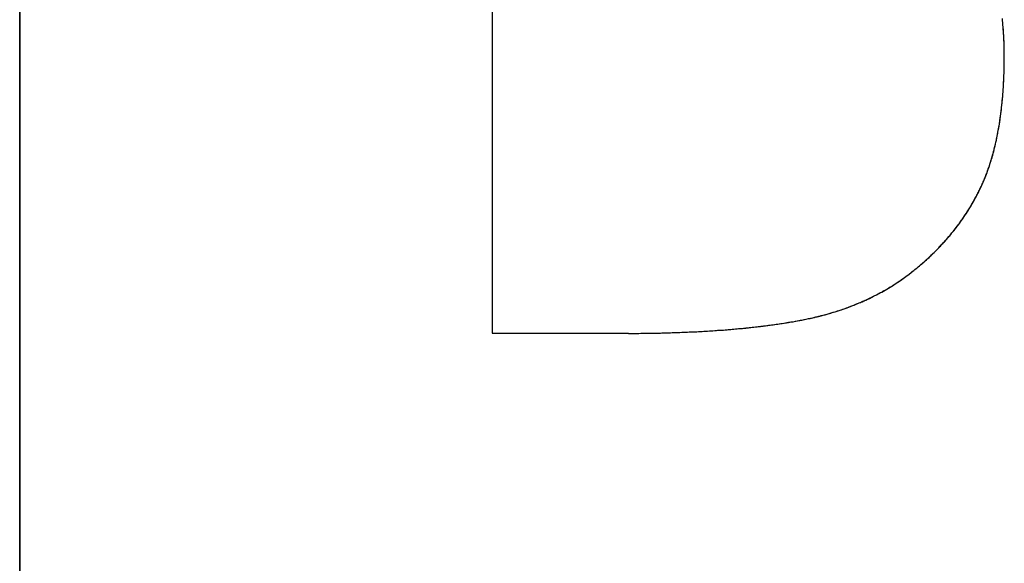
# Model space of a CAD drawing. Extents: x -4.2 to 4.1, y -6.8 to 5.8.
# Tile 198 of 214: x 0.695 to 0.7601, y -4.0714 to -4.0355. Entities that reach past the tile are written whole.
import ezdxf

# ---------------------------------------------------------------- set-up
doc = ezdxf.new("R2010")
doc.units = 0
doc.layers.get('0').update_dxf_attribs({"linetype": 'CONTINUOUS'})

# ---------------------------------------------------------------- blocks, each defined once
blk = doc.blocks.new('*U1')
for p, q in [((0.695041, -4.124623, 4.435), (0.695041, -3.999623, 4.435)), ((0.695041, -3.999623, 4.4349), (0.695041, -4.124623, 4.4349)), ((0.72624, -4.022617, 4.4349), (0.72624, -4.056248, 4.4349)), ((0.72624, -4.022617, 4.435), (0.72624, -4.056248, 4.435)), ((0.754097, -4.052095, 4.435), (0.754097, -4.052095, 4.4349)), ((0.754097, -4.052095, 4.435), (0.754097, -4.052095, 4.4349)), ((0.72624, -4.056248, 4.4349), (0.735256, -4.056248, 4.4349)), ((0.72624, -4.056248, 4.435), (0.735256, -4.056248, 4.435)), ((0.735256, -4.056248, 4.435), (0.735256, -4.056248, 4.4349))]:
    blk.add_line(p, q)
at = {"extrusion": (1, 0, 0)}
for p, q in [((0.695041, -4.124623, 4.435), (0.695041, -3.999623, 4.435)), ((0.695041, -3.999623, 4.4349), (0.695041, -4.124623, 4.4349))]:
    blk.add_line(p, q, dxfattribs=at)
at = {"extrusion": (-1, 0, 0)}
for p, q in [((0.72624, -4.022617, 4.435), (0.72624, -4.056248, 4.435)), ((0.72624, -4.022617, 4.4349), (0.72624, -4.056248, 4.4349)), ((0.72624, -4.056248, 4.435), (0.72624, -4.056248, 4.4349))]:
    blk.add_line(p, q, dxfattribs=at)
at = {"extrusion": (0, -1, 0)}
for p, q in [((0.72624, -4.056248, 4.435), (0.735256, -4.056248, 4.435)), ((0.72624, -4.056248, 4.435), (0.72624, -4.056248, 4.4349)), ((0.72624, -4.056248, 4.4349), (0.735256, -4.056248, 4.4349)), ((0.735256, -4.056248, 4.435), (0.735256, -4.056248, 4.4349))]:
    blk.add_line(p, q, dxfattribs=at)
for points in [[(0.760073, -4.03791, 4.435), (0.760073, -4.03781, 4.435), (0.760073, -4.03771, 4.435), (0.760072, -4.03762, 4.435), (0.76007, -4.03752, 4.435), (0.760068, -4.03742, 4.435), (0.760066, -4.03732, 4.435), (0.760064, -4.03722, 4.435), (0.760061, -4.03713, 4.435), (0.760057, -4.03703, 4.435), (0.760053, -4.03693, 4.435), (0.760049, -4.03683, 4.435), (0.760045, -4.03674, 4.435), (0.76004, -4.03664, 4.435), (0.760034, -4.03655, 4.435), (0.760028, -4.03645, 4.435), (0.760022, -4.03636, 4.435), (0.760016, -4.03626, 4.435), (0.760009, -4.03617, 4.435), (0.760001, -4.03607, 4.435), (0.759993, -4.03598, 4.435), (0.759985, -4.03589, 4.435), (0.759977, -4.03579, 4.435), (0.759968, -4.0357, 4.435), (0.759958, -4.03561, 4.435), (0.759948, -4.03551, 4.435)], [(0.760073, -4.03791, 4.4349), (0.760073, -4.03776, 4.4349), (0.760072, -4.03761, 4.4349), (0.760069, -4.03747, 4.4349), (0.760066, -4.03732, 4.4349), (0.760062, -4.03717, 4.4349), (0.760057, -4.03703, 4.4349), (0.760051, -4.03688, 4.4349), (0.760044, -4.03674, 4.4349), (0.760037, -4.03659, 4.4349), (0.760028, -4.03645, 4.4349), (0.760019, -4.0363, 4.4349), (0.760008, -4.03616, 4.4349), (0.759997, -4.03602, 4.4349), (0.759985, -4.03588, 4.4349), (0.759972, -4.03574, 4.4349), (0.759958, -4.0356, 4.4349), (0.759943, -4.03546, 4.4349)], [(0.760073, -4.03791, 4.4349), (0.760073, -4.03776, 4.4349), (0.760072, -4.03761, 4.4349), (0.760069, -4.03747, 4.4349), (0.760066, -4.03732, 4.4349), (0.760062, -4.03717, 4.4349), (0.760057, -4.03703, 4.4349), (0.760051, -4.03688, 4.4349), (0.760044, -4.03674, 4.4349), (0.760037, -4.03659, 4.4349), (0.760028, -4.03645, 4.4349), (0.760019, -4.0363, 4.4349), (0.760008, -4.03616, 4.4349), (0.759997, -4.03602, 4.4349), (0.759985, -4.03588, 4.4349), (0.759972, -4.03574, 4.4349), (0.759958, -4.0356, 4.4349), (0.759943, -4.03546, 4.4349)], [(0.760073, -4.03791, 4.435), (0.760073, -4.03781, 4.435), (0.760073, -4.03771, 4.435), (0.760072, -4.03762, 4.435), (0.76007, -4.03752, 4.435), (0.760068, -4.03742, 4.435), (0.760066, -4.03732, 4.435), (0.760064, -4.03722, 4.435), (0.760061, -4.03713, 4.435), (0.760057, -4.03703, 4.435), (0.760053, -4.03693, 4.435), (0.760049, -4.03683, 4.435), (0.760045, -4.03674, 4.435), (0.76004, -4.03664, 4.435), (0.760034, -4.03655, 4.435), (0.760028, -4.03645, 4.435), (0.760022, -4.03636, 4.435), (0.760016, -4.03626, 4.435), (0.760009, -4.03617, 4.435), (0.760001, -4.03607, 4.435), (0.759993, -4.03598, 4.435), (0.759985, -4.03589, 4.435), (0.759977, -4.03579, 4.435), (0.759968, -4.0357, 4.435), (0.759958, -4.03561, 4.435), (0.759948, -4.03551, 4.435)], [(0.754097, -4.05209, 4.435), (0.75416, -4.05204, 4.435), (0.754224, -4.05199, 4.435), (0.754286, -4.05194, 4.435), (0.754349, -4.05189, 4.435), (0.754411, -4.05184, 4.435), (0.754473, -4.05179, 4.435), (0.754534, -4.05173, 4.435), (0.754595, -4.05168, 4.435), (0.754656, -4.05163, 4.435), (0.754716, -4.05158, 4.435), (0.754776, -4.05152, 4.435), (0.754836, -4.05147, 4.435), (0.754895, -4.05142, 4.435), (0.754954, -4.05136, 4.435), (0.755013, -4.05131, 4.435), (0.755071, -4.05126, 4.435), (0.755129, -4.0512, 4.435), (0.755187, -4.05115, 4.435), (0.755244, -4.0511, 4.435), (0.755301, -4.05104, 4.435), (0.755357, -4.05099, 4.435), (0.755414, -4.05093, 4.435), (0.75547, -4.05088, 4.435), (0.755525, -4.05082, 4.435), (0.75558, -4.05077, 4.435), (0.755635, -4.05071, 4.435), (0.75569, -4.05066, 4.435), (0.755744, -4.0506, 4.435), (0.755798, -4.05054, 4.435), (0.755851, -4.05049, 4.435), (0.755904, -4.05043, 4.435), (0.755957, -4.05037, 4.435), (0.75601, -4.05032, 4.435), (0.756062, -4.05026, 4.435), (0.756113, -4.0502, 4.435), (0.756165, -4.05015, 4.435), (0.756216, -4.05009, 4.435), (0.756267, -4.05003, 4.435), (0.756317, -4.04997, 4.435), (0.756367, -4.04992, 4.435), (0.756417, -4.04986, 4.435), (0.756466, -4.0498, 4.435), (0.756515, -4.04974, 4.435), (0.756564, -4.04968, 4.435), (0.756612, -4.04962, 4.435), (0.75666, -4.04956, 4.435), (0.756708, -4.04951, 4.435), (0.756755, -4.04945, 4.435), (0.756802, -4.04939, 4.435), (0.756849, -4.04933, 4.435), (0.756895, -4.04927, 4.435), (0.756941, -4.04921, 4.435), (0.756986, -4.04915, 4.435), (0.757032, -4.04909, 4.435), (0.757076, -4.04903, 4.435), (0.757121, -4.04896, 4.435), (0.757165, -4.0489, 4.435), (0.757209, -4.04884, 4.435), (0.757253, -4.04878, 4.435), (0.757296, -4.04872, 4.435), (0.757338, -4.04866, 4.435), (0.757381, -4.0486, 4.435), (0.757423, -4.04853, 4.435), (0.757465, -4.04847, 4.435), (0.757506, -4.04841, 4.435), (0.757547, -4.04835, 4.435), (0.757588, -4.04828, 4.435), (0.757629, -4.04822, 4.435), (0.757669, -4.04816, 4.435), (0.757708, -4.0481, 4.435), (0.757748, -4.04803, 4.435), (0.757787, -4.04797, 4.435), (0.757825, -4.0479, 4.435), (0.757864, -4.04784, 4.435), (0.757902, -4.04778, 4.435), (0.757939, -4.04771, 4.435), (0.757977, -4.04765, 4.435), (0.758014, -4.04758, 4.435), (0.75805, -4.04752, 4.435), (0.758086, -4.04745, 4.435), (0.758122, -4.04739, 4.435), (0.758158, -4.04732, 4.435), (0.758193, -4.04726, 4.435), (0.758228, -4.04719, 4.435), (0.758263, -4.04713, 4.435), (0.758297, -4.04706, 4.435), (0.758331, -4.04699, 4.435), (0.758364, -4.04693, 4.435), (0.758397, -4.04686, 4.435), (0.75843, -4.04679, 4.435), (0.758463, -4.04673, 4.435), (0.758495, -4.04666, 4.435), (0.758527, -4.04659, 4.435), (0.758558, -4.04652, 4.435), (0.758589, -4.04646, 4.435), (0.75862, -4.04639, 4.435), (0.75865, -4.04632, 4.435), (0.758681, -4.04625, 4.435), (0.75871, -4.04618, 4.435), (0.75874, -4.04611, 4.435), (0.758769, -4.04604, 4.435), (0.758798, -4.04597, 4.435), (0.758826, -4.0459, 4.435), (0.758854, -4.04583, 4.435), (0.758882, -4.04576, 4.435), (0.75891, -4.04568, 4.435), (0.758937, -4.04561, 4.435), (0.758964, -4.04554, 4.435), (0.758991, -4.04547, 4.435), (0.759017, -4.04539, 4.435), (0.759043, -4.04532, 4.435), (0.759068, -4.04524, 4.435), (0.759094, -4.04517, 4.435), (0.759119, -4.04509, 4.435), (0.759143, -4.04501, 4.435), (0.759168, -4.04494, 4.435), (0.759192, -4.04486, 4.435), (0.759215, -4.04478, 4.435), (0.759239, -4.0447, 4.435), (0.759262, -4.04463, 4.435), (0.759284, -4.04455, 4.435), (0.759307, -4.04447, 4.435), (0.759329, -4.04439, 4.435), (0.75935, -4.04431, 4.435), (0.759372, -4.04423, 4.435), (0.759393, -4.04414, 4.435), (0.759414, -4.04406, 4.435), (0.759434, -4.04398, 4.435), (0.759454, -4.0439, 4.435), (0.759474, -4.04382, 4.435), (0.759494, -4.04373, 4.435), (0.759513, -4.04365, 4.435), (0.759532, -4.04356, 4.435), (0.75955, -4.04348, 4.435), (0.759568, -4.04339, 4.435), (0.759586, -4.04331, 4.435), (0.759604, -4.04322, 4.435), (0.759621, -4.04314, 4.435), (0.759638, -4.04305, 4.435), (0.759655, -4.04296, 4.435), (0.759671, -4.04287, 4.435), (0.759687, -4.04279, 4.435), (0.759702, -4.0427, 4.435), (0.759718, -4.04261, 4.435), (0.759733, -4.04252, 4.435), (0.759747, -4.04243, 4.435), (0.759762, -4.04234, 4.435), (0.759776, -4.04225, 4.435), (0.759789, -4.04215, 4.435), (0.759803, -4.04206, 4.435), (0.759816, -4.04197, 4.435), (0.759828, -4.04188, 4.435), (0.759841, -4.04178, 4.435), (0.759853, -4.04169, 4.435), (0.759865, -4.0416, 4.435), (0.759876, -4.0415, 4.435), (0.759887, -4.04141, 4.435), (0.759898, -4.04131, 4.435), (0.759909, -4.04122, 4.435), (0.759919, -4.04112, 4.435), (0.759928, -4.04102, 4.435), (0.759938, -4.04093, 4.435), (0.759947, -4.04083, 4.435), (0.759956, -4.04073, 4.435), (0.759965, -4.04063, 4.435), (0.759973, -4.04053, 4.435), (0.759981, -4.04043, 4.435), (0.759988, -4.04033, 4.435), (0.759995, -4.04023, 4.435), (0.760002, -4.04013, 4.435), (0.760009, -4.04003, 4.435), (0.760015, -4.03993, 4.435), (0.760021, -4.03983, 4.435), (0.760027, -4.03972, 4.435), (0.760032, -4.03962, 4.435), (0.760037, -4.03952, 4.435), (0.760042, -4.03941, 4.435), (0.760046, -4.03931, 4.435), (0.76005, -4.0392, 4.435), (0.760054, -4.0391, 4.435), (0.760057, -4.03899, 4.435), (0.76006, -4.03889, 4.435), (0.760063, -4.03878, 4.435), (0.760066, -4.03867, 4.435), (0.760068, -4.03857, 4.435), (0.760069, -4.03846, 4.435), (0.760071, -4.03835, 4.435), (0.760072, -4.03824, 4.435), (0.760073, -4.03813, 4.435), (0.760073, -4.03802, 4.435), (0.760073, -4.03791, 4.435)], [(0.754097, -4.05209, 4.4349), (0.754192, -4.05202, 4.4349), (0.754287, -4.05194, 4.4349), (0.754381, -4.05186, 4.4349), (0.754474, -4.05179, 4.4349), (0.754566, -4.05171, 4.4349), (0.754657, -4.05163, 4.4349), (0.754748, -4.05155, 4.4349), (0.754838, -4.05147, 4.4349), (0.754927, -4.05139, 4.4349), (0.755015, -4.05131, 4.4349), (0.755103, -4.05123, 4.4349), (0.755189, -4.05115, 4.4349), (0.755275, -4.05107, 4.4349), (0.755361, -4.05098, 4.4349), (0.755445, -4.0509, 4.4349), (0.755529, -4.05082, 4.4349), (0.755612, -4.05073, 4.4349), (0.755694, -4.05065, 4.4349), (0.755775, -4.05057, 4.4349), (0.755855, -4.05048, 4.4349), (0.755935, -4.0504, 4.4349), (0.756014, -4.05031, 4.4349), (0.756092, -4.05023, 4.4349), (0.75617, -4.05014, 4.4349), (0.756246, -4.05005, 4.4349), (0.756322, -4.04997, 4.4349), (0.756397, -4.04988, 4.4349), (0.756472, -4.04979, 4.4349), (0.756545, -4.04971, 4.4349), (0.756618, -4.04962, 4.4349), (0.75669, -4.04953, 4.4349), (0.756761, -4.04944, 4.4349), (0.756831, -4.04935, 4.4349), (0.756901, -4.04926, 4.4349), (0.75697, -4.04917, 4.4349), (0.757038, -4.04908, 4.4349), (0.757105, -4.04899, 4.4349), (0.757172, -4.04889, 4.4349), (0.757237, -4.0488, 4.4349), (0.757302, -4.04871, 4.4349), (0.757367, -4.04862, 4.4349), (0.75743, -4.04852, 4.4349), (0.757493, -4.04843, 4.4349), (0.757554, -4.04834, 4.4349), (0.757616, -4.04824, 4.4349), (0.757676, -4.04815, 4.4349), (0.757735, -4.04805, 4.4349), (0.757794, -4.04796, 4.4349), (0.757852, -4.04786, 4.4349), (0.757909, -4.04776, 4.4349), (0.757966, -4.04767, 4.4349), (0.758021, -4.04757, 4.4349), (0.758076, -4.04747, 4.4349), (0.75813, -4.04737, 4.4349), (0.758183, -4.04728, 4.4349), (0.758236, -4.04718, 4.4349), (0.758287, -4.04708, 4.4349), (0.758338, -4.04698, 4.4349), (0.758389, -4.04688, 4.4349), (0.758438, -4.04678, 4.4349), (0.758487, -4.04668, 4.4349), (0.758534, -4.04657, 4.4349), (0.758581, -4.04647, 4.4349), (0.758628, -4.04637, 4.4349), (0.758673, -4.04627, 4.4349), (0.758718, -4.04616, 4.4349), (0.758762, -4.04606, 4.4349), (0.758805, -4.04595, 4.4349), (0.758848, -4.04585, 4.4349), (0.75889, -4.04574, 4.4349), (0.758931, -4.04563, 4.4349), (0.758972, -4.04552, 4.4349), (0.759011, -4.04541, 4.4349), (0.75905, -4.04529, 4.4349), (0.759088, -4.04518, 4.4349), (0.759126, -4.04507, 4.4349), (0.759163, -4.04495, 4.4349), (0.759199, -4.04484, 4.4349), (0.759234, -4.04472, 4.4349), (0.759269, -4.0446, 4.4349), (0.759303, -4.04448, 4.4349), (0.759336, -4.04436, 4.4349), (0.759368, -4.04424, 4.4349), (0.7594, -4.04412, 4.4349), (0.759431, -4.04399, 4.4349), (0.759461, -4.04387, 4.4349), (0.759491, -4.04375, 4.4349), (0.759519, -4.04362, 4.4349), (0.759547, -4.04349, 4.4349), (0.759575, -4.04336, 4.4349), (0.759601, -4.04323, 4.4349), (0.759627, -4.0431, 4.4349), (0.759652, -4.04297, 4.4349), (0.759677, -4.04284, 4.4349), (0.7597, -4.04271, 4.4349), (0.759723, -4.04257, 4.4349), (0.759746, -4.04244, 4.4349), (0.759767, -4.0423, 4.4349), (0.759788, -4.04216, 4.4349), (0.759808, -4.04203, 4.4349), (0.759827, -4.04189, 4.4349), (0.759846, -4.04175, 4.4349), (0.759864, -4.04161, 4.4349), (0.759881, -4.04146, 4.4349), (0.759897, -4.04132, 4.4349), (0.759913, -4.04118, 4.4349), (0.759928, -4.04103, 4.4349), (0.759942, -4.04088, 4.4349), (0.759955, -4.04074, 4.4349), (0.759968, -4.04059, 4.4349), (0.75998, -4.04044, 4.4349), (0.759991, -4.04029, 4.4349), (0.760002, -4.04014, 4.4349), (0.760012, -4.03998, 4.4349), (0.760021, -4.03983, 4.4349), (0.760029, -4.03968, 4.4349), (0.760037, -4.03952, 4.4349), (0.760044, -4.03937, 4.4349), (0.76005, -4.03921, 4.4349), (0.760056, -4.03905, 4.4349), (0.76006, -4.03889, 4.4349), (0.760064, -4.03873, 4.4349), (0.760068, -4.03857, 4.4349), (0.76007, -4.03841, 4.4349), (0.760072, -4.03824, 4.4349), (0.760073, -4.03808, 4.4349), (0.760073, -4.03791, 4.4349)], [(0.754097, -4.05209, 4.4349), (0.754192, -4.05202, 4.4349), (0.754287, -4.05194, 4.4349), (0.754381, -4.05186, 4.4349), (0.754474, -4.05179, 4.4349), (0.754566, -4.05171, 4.4349), (0.754657, -4.05163, 4.4349), (0.754748, -4.05155, 4.4349), (0.754838, -4.05147, 4.4349), (0.754927, -4.05139, 4.4349), (0.755015, -4.05131, 4.4349), (0.755103, -4.05123, 4.4349), (0.755189, -4.05115, 4.4349), (0.755275, -4.05107, 4.4349), (0.755361, -4.05098, 4.4349), (0.755445, -4.0509, 4.4349), (0.755529, -4.05082, 4.4349), (0.755612, -4.05073, 4.4349), (0.755694, -4.05065, 4.4349), (0.755775, -4.05057, 4.4349), (0.755855, -4.05048, 4.4349), (0.755935, -4.0504, 4.4349), (0.756014, -4.05031, 4.4349), (0.756092, -4.05023, 4.4349), (0.75617, -4.05014, 4.4349), (0.756246, -4.05005, 4.4349), (0.756322, -4.04997, 4.4349), (0.756397, -4.04988, 4.4349), (0.756472, -4.04979, 4.4349), (0.756545, -4.04971, 4.4349), (0.756618, -4.04962, 4.4349), (0.75669, -4.04953, 4.4349), (0.756761, -4.04944, 4.4349), (0.756831, -4.04935, 4.4349), (0.756901, -4.04926, 4.4349), (0.75697, -4.04917, 4.4349), (0.757038, -4.04908, 4.4349), (0.757105, -4.04899, 4.4349), (0.757172, -4.04889, 4.4349), (0.757237, -4.0488, 4.4349), (0.757302, -4.04871, 4.4349), (0.757367, -4.04862, 4.4349), (0.75743, -4.04852, 4.4349), (0.757493, -4.04843, 4.4349), (0.757554, -4.04834, 4.4349), (0.757616, -4.04824, 4.4349), (0.757676, -4.04815, 4.4349), (0.757735, -4.04805, 4.4349), (0.757794, -4.04796, 4.4349), (0.757852, -4.04786, 4.4349), (0.757909, -4.04776, 4.4349), (0.757966, -4.04767, 4.4349), (0.758021, -4.04757, 4.4349), (0.758076, -4.04747, 4.4349), (0.75813, -4.04737, 4.4349), (0.758183, -4.04728, 4.4349), (0.758236, -4.04718, 4.4349), (0.758287, -4.04708, 4.4349), (0.758338, -4.04698, 4.4349), (0.758389, -4.04688, 4.4349), (0.758438, -4.04678, 4.4349), (0.758487, -4.04668, 4.4349), (0.758534, -4.04657, 4.4349), (0.758581, -4.04647, 4.4349), (0.758628, -4.04637, 4.4349), (0.758673, -4.04627, 4.4349), (0.758718, -4.04616, 4.4349), (0.758762, -4.04606, 4.4349), (0.758805, -4.04595, 4.4349), (0.758848, -4.04585, 4.4349), (0.75889, -4.04574, 4.4349), (0.758931, -4.04563, 4.4349), (0.758972, -4.04552, 4.4349), (0.759011, -4.04541, 4.4349), (0.75905, -4.04529, 4.4349), (0.759088, -4.04518, 4.4349), (0.759126, -4.04507, 4.4349), (0.759163, -4.04495, 4.4349), (0.759199, -4.04484, 4.4349), (0.759234, -4.04472, 4.4349), (0.759269, -4.0446, 4.4349), (0.759303, -4.04448, 4.4349), (0.759336, -4.04436, 4.4349), (0.759368, -4.04424, 4.4349), (0.7594, -4.04412, 4.4349), (0.759431, -4.04399, 4.4349), (0.759461, -4.04387, 4.4349), (0.759491, -4.04375, 4.4349), (0.759519, -4.04362, 4.4349), (0.759547, -4.04349, 4.4349), (0.759575, -4.04336, 4.4349), (0.759601, -4.04323, 4.4349), (0.759627, -4.0431, 4.4349), (0.759652, -4.04297, 4.4349), (0.759677, -4.04284, 4.4349), (0.7597, -4.04271, 4.4349), (0.759723, -4.04257, 4.4349), (0.759746, -4.04244, 4.4349), (0.759767, -4.0423, 4.4349), (0.759788, -4.04216, 4.4349), (0.759808, -4.04203, 4.4349), (0.759827, -4.04189, 4.4349), (0.759846, -4.04175, 4.4349), (0.759864, -4.04161, 4.4349), (0.759881, -4.04146, 4.4349), (0.759897, -4.04132, 4.4349), (0.759913, -4.04118, 4.4349), (0.759928, -4.04103, 4.4349), (0.759942, -4.04088, 4.4349), (0.759955, -4.04074, 4.4349), (0.759968, -4.04059, 4.4349), (0.75998, -4.04044, 4.4349), (0.759991, -4.04029, 4.4349), (0.760002, -4.04014, 4.4349), (0.760012, -4.03998, 4.4349), (0.760021, -4.03983, 4.4349), (0.760029, -4.03968, 4.4349), (0.760037, -4.03952, 4.4349), (0.760044, -4.03937, 4.4349), (0.76005, -4.03921, 4.4349), (0.760056, -4.03905, 4.4349), (0.76006, -4.03889, 4.4349), (0.760064, -4.03873, 4.4349), (0.760068, -4.03857, 4.4349), (0.76007, -4.03841, 4.4349), (0.760072, -4.03824, 4.4349), (0.760073, -4.03808, 4.4349), (0.760073, -4.03791, 4.4349)], [(0.754097, -4.05209, 4.435), (0.75416, -4.05204, 4.435), (0.754224, -4.05199, 4.435), (0.754286, -4.05194, 4.435), (0.754349, -4.05189, 4.435), (0.754411, -4.05184, 4.435), (0.754473, -4.05179, 4.435), (0.754534, -4.05173, 4.435), (0.754595, -4.05168, 4.435), (0.754656, -4.05163, 4.435), (0.754716, -4.05158, 4.435), (0.754776, -4.05152, 4.435), (0.754836, -4.05147, 4.435), (0.754895, -4.05142, 4.435), (0.754954, -4.05136, 4.435), (0.755013, -4.05131, 4.435), (0.755071, -4.05126, 4.435), (0.755129, -4.0512, 4.435), (0.755187, -4.05115, 4.435), (0.755244, -4.0511, 4.435), (0.755301, -4.05104, 4.435), (0.755357, -4.05099, 4.435), (0.755414, -4.05093, 4.435), (0.75547, -4.05088, 4.435), (0.755525, -4.05082, 4.435), (0.75558, -4.05077, 4.435), (0.755635, -4.05071, 4.435), (0.75569, -4.05066, 4.435), (0.755744, -4.0506, 4.435), (0.755798, -4.05054, 4.435), (0.755851, -4.05049, 4.435), (0.755904, -4.05043, 4.435), (0.755957, -4.05037, 4.435), (0.75601, -4.05032, 4.435), (0.756062, -4.05026, 4.435), (0.756113, -4.0502, 4.435), (0.756165, -4.05015, 4.435), (0.756216, -4.05009, 4.435), (0.756267, -4.05003, 4.435), (0.756317, -4.04997, 4.435), (0.756367, -4.04992, 4.435), (0.756417, -4.04986, 4.435), (0.756466, -4.0498, 4.435), (0.756515, -4.04974, 4.435), (0.756564, -4.04968, 4.435), (0.756612, -4.04962, 4.435), (0.75666, -4.04956, 4.435), (0.756708, -4.04951, 4.435), (0.756755, -4.04945, 4.435), (0.756802, -4.04939, 4.435), (0.756849, -4.04933, 4.435), (0.756895, -4.04927, 4.435), (0.756941, -4.04921, 4.435), (0.756986, -4.04915, 4.435), (0.757032, -4.04909, 4.435), (0.757076, -4.04903, 4.435), (0.757121, -4.04896, 4.435), (0.757165, -4.0489, 4.435), (0.757209, -4.04884, 4.435), (0.757253, -4.04878, 4.435), (0.757296, -4.04872, 4.435), (0.757338, -4.04866, 4.435), (0.757381, -4.0486, 4.435), (0.757423, -4.04853, 4.435), (0.757465, -4.04847, 4.435), (0.757506, -4.04841, 4.435), (0.757547, -4.04835, 4.435), (0.757588, -4.04828, 4.435), (0.757629, -4.04822, 4.435), (0.757669, -4.04816, 4.435), (0.757708, -4.0481, 4.435), (0.757748, -4.04803, 4.435), (0.757787, -4.04797, 4.435), (0.757825, -4.0479, 4.435), (0.757864, -4.04784, 4.435), (0.757902, -4.04778, 4.435), (0.757939, -4.04771, 4.435), (0.757977, -4.04765, 4.435), (0.758014, -4.04758, 4.435), (0.75805, -4.04752, 4.435), (0.758086, -4.04745, 4.435), (0.758122, -4.04739, 4.435), (0.758158, -4.04732, 4.435), (0.758193, -4.04726, 4.435), (0.758228, -4.04719, 4.435), (0.758263, -4.04713, 4.435), (0.758297, -4.04706, 4.435), (0.758331, -4.04699, 4.435), (0.758364, -4.04693, 4.435), (0.758397, -4.04686, 4.435), (0.75843, -4.04679, 4.435), (0.758463, -4.04673, 4.435), (0.758495, -4.04666, 4.435), (0.758527, -4.04659, 4.435), (0.758558, -4.04652, 4.435), (0.758589, -4.04646, 4.435), (0.75862, -4.04639, 4.435), (0.75865, -4.04632, 4.435), (0.758681, -4.04625, 4.435), (0.75871, -4.04618, 4.435), (0.75874, -4.04611, 4.435), (0.758769, -4.04604, 4.435), (0.758798, -4.04597, 4.435), (0.758826, -4.0459, 4.435), (0.758854, -4.04583, 4.435), (0.758882, -4.04576, 4.435), (0.75891, -4.04568, 4.435), (0.758937, -4.04561, 4.435), (0.758964, -4.04554, 4.435), (0.758991, -4.04547, 4.435), (0.759017, -4.04539, 4.435), (0.759043, -4.04532, 4.435), (0.759068, -4.04524, 4.435), (0.759094, -4.04517, 4.435), (0.759119, -4.04509, 4.435), (0.759143, -4.04501, 4.435), (0.759168, -4.04494, 4.435), (0.759192, -4.04486, 4.435), (0.759215, -4.04478, 4.435), (0.759239, -4.0447, 4.435), (0.759262, -4.04463, 4.435), (0.759284, -4.04455, 4.435), (0.759307, -4.04447, 4.435), (0.759329, -4.04439, 4.435), (0.75935, -4.04431, 4.435), (0.759372, -4.04423, 4.435), (0.759393, -4.04414, 4.435), (0.759414, -4.04406, 4.435), (0.759434, -4.04398, 4.435), (0.759454, -4.0439, 4.435), (0.759474, -4.04382, 4.435), (0.759494, -4.04373, 4.435), (0.759513, -4.04365, 4.435), (0.759532, -4.04356, 4.435), (0.75955, -4.04348, 4.435), (0.759568, -4.04339, 4.435), (0.759586, -4.04331, 4.435), (0.759604, -4.04322, 4.435), (0.759621, -4.04314, 4.435), (0.759638, -4.04305, 4.435), (0.759655, -4.04296, 4.435), (0.759671, -4.04287, 4.435), (0.759687, -4.04279, 4.435), (0.759702, -4.0427, 4.435), (0.759718, -4.04261, 4.435), (0.759733, -4.04252, 4.435), (0.759747, -4.04243, 4.435), (0.759762, -4.04234, 4.435), (0.759776, -4.04225, 4.435), (0.759789, -4.04215, 4.435), (0.759803, -4.04206, 4.435), (0.759816, -4.04197, 4.435), (0.759828, -4.04188, 4.435), (0.759841, -4.04178, 4.435), (0.759853, -4.04169, 4.435), (0.759865, -4.0416, 4.435), (0.759876, -4.0415, 4.435), (0.759887, -4.04141, 4.435), (0.759898, -4.04131, 4.435), (0.759909, -4.04122, 4.435), (0.759919, -4.04112, 4.435), (0.759928, -4.04102, 4.435), (0.759938, -4.04093, 4.435), (0.759947, -4.04083, 4.435), (0.759956, -4.04073, 4.435), (0.759965, -4.04063, 4.435), (0.759973, -4.04053, 4.435), (0.759981, -4.04043, 4.435), (0.759988, -4.04033, 4.435), (0.759995, -4.04023, 4.435), (0.760002, -4.04013, 4.435), (0.760009, -4.04003, 4.435), (0.760015, -4.03993, 4.435), (0.760021, -4.03983, 4.435), (0.760027, -4.03972, 4.435), (0.760032, -4.03962, 4.435), (0.760037, -4.03952, 4.435), (0.760042, -4.03941, 4.435), (0.760046, -4.03931, 4.435), (0.76005, -4.0392, 4.435), (0.760054, -4.0391, 4.435), (0.760057, -4.03899, 4.435), (0.76006, -4.03889, 4.435), (0.760063, -4.03878, 4.435), (0.760066, -4.03867, 4.435), (0.760068, -4.03857, 4.435), (0.760069, -4.03846, 4.435), (0.760071, -4.03835, 4.435), (0.760072, -4.03824, 4.435), (0.760073, -4.03813, 4.435), (0.760073, -4.03802, 4.435), (0.760073, -4.03791, 4.435)], [(0.735256, -4.05625, 4.435), (0.735391, -4.05625, 4.435), (0.735526, -4.05625, 4.435), (0.735661, -4.05625, 4.435), (0.735796, -4.05625, 4.435), (0.735929, -4.05625, 4.435), (0.736063, -4.05624, 4.435), (0.736196, -4.05624, 4.435), (0.736329, -4.05624, 4.435), (0.736461, -4.05624, 4.435), (0.736593, -4.05624, 4.435), (0.736724, -4.05624, 4.435), (0.736855, -4.05624, 4.435), (0.736986, -4.05623, 4.435), (0.737116, -4.05623, 4.435), (0.737246, -4.05623, 4.435), (0.737375, -4.05623, 4.435), (0.737504, -4.05622, 4.435), (0.737633, -4.05622, 4.435), (0.737761, -4.05622, 4.435), (0.737889, -4.05621, 4.435), (0.738016, -4.05621, 4.435), (0.738143, -4.0562, 4.435), (0.73827, -4.0562, 4.435), (0.738396, -4.0562, 4.435), (0.738522, -4.05619, 4.435), (0.738647, -4.05619, 4.435), (0.738772, -4.05618, 4.435), (0.738896, -4.05618, 4.435), (0.73902, -4.05617, 4.435), (0.739144, -4.05617, 4.435), (0.739267, -4.05616, 4.435), (0.73939, -4.05616, 4.435), (0.739512, -4.05615, 4.435), (0.739634, -4.05615, 4.435), (0.739756, -4.05614, 4.435), (0.739877, -4.05613, 4.435), (0.739998, -4.05613, 4.435), (0.740118, -4.05612, 4.435), (0.740238, -4.05611, 4.435), (0.740358, -4.05611, 4.435), (0.740477, -4.0561, 4.435), (0.740596, -4.05609, 4.435), (0.740714, -4.05608, 4.435), (0.740832, -4.05608, 4.435), (0.740949, -4.05607, 4.435), (0.741066, -4.05606, 4.435), (0.741183, -4.05605, 4.435), (0.741299, -4.05604, 4.435), (0.741415, -4.05603, 4.435), (0.741531, -4.05603, 4.435), (0.741646, -4.05602, 4.435), (0.74176, -4.05601, 4.435), (0.741874, -4.056, 4.435), (0.741988, -4.05599, 4.435), (0.742102, -4.05598, 4.435), (0.742214, -4.05597, 4.435), (0.742327, -4.05596, 4.435), (0.742439, -4.05595, 4.435), (0.742551, -4.05594, 4.435), (0.742662, -4.05593, 4.435), (0.742773, -4.05592, 4.435), (0.742884, -4.05591, 4.435), (0.742994, -4.0559, 4.435), (0.743103, -4.05588, 4.435), (0.743213, -4.05587, 4.435), (0.743321, -4.05586, 4.435), (0.74343, -4.05585, 4.435), (0.743538, -4.05584, 4.435), (0.743646, -4.05582, 4.435), (0.743753, -4.05581, 4.435), (0.74386, -4.0558, 4.435), (0.743966, -4.05579, 4.435), (0.744072, -4.05577, 4.435), (0.744177, -4.05576, 4.435), (0.744283, -4.05575, 4.435), (0.744387, -4.05573, 4.435), (0.744492, -4.05572, 4.435), (0.744596, -4.05571, 4.435), (0.744699, -4.05569, 4.435), (0.744802, -4.05568, 4.435), (0.744905, -4.05566, 4.435), (0.745007, -4.05565, 4.435), (0.745109, -4.05564, 4.435), (0.745211, -4.05562, 4.435), (0.745312, -4.05561, 4.435), (0.745412, -4.05559, 4.435), (0.745512, -4.05558, 4.435), (0.745612, -4.05556, 4.435), (0.745712, -4.05554, 4.435), (0.745811, -4.05553, 4.435), (0.745909, -4.05551, 4.435), (0.746007, -4.0555, 4.435), (0.746105, -4.05548, 4.435), (0.746202, -4.05546, 4.435), (0.746299, -4.05545, 4.435), (0.746396, -4.05543, 4.435), (0.746492, -4.05541, 4.435), (0.746588, -4.05539, 4.435), (0.746684, -4.05538, 4.435), (0.746779, -4.05536, 4.435), (0.746874, -4.05534, 4.435), (0.746968, -4.05532, 4.435), (0.747063, -4.0553, 4.435), (0.747157, -4.05528, 4.435), (0.74725, -4.05526, 4.435), (0.747343, -4.05524, 4.435), (0.747436, -4.05522, 4.435), (0.747529, -4.0552, 4.435), (0.747621, -4.05517, 4.435), (0.747713, -4.05515, 4.435), (0.747805, -4.05513, 4.435), (0.747897, -4.05511, 4.435), (0.747988, -4.05508, 4.435), (0.748078, -4.05506, 4.435), (0.748169, -4.05503, 4.435), (0.748259, -4.05501, 4.435), (0.748349, -4.05499, 4.435), (0.748438, -4.05496, 4.435), (0.748527, -4.05493, 4.435), (0.748616, -4.05491, 4.435), (0.748704, -4.05488, 4.435), (0.748793, -4.05486, 4.435), (0.74888, -4.05483, 4.435), (0.748968, -4.0548, 4.435), (0.749055, -4.05477, 4.435), (0.749142, -4.05474, 4.435), (0.749228, -4.05472, 4.435), (0.749315, -4.05469, 4.435), (0.749401, -4.05466, 4.435), (0.749486, -4.05463, 4.435), (0.749571, -4.0546, 4.435), (0.749656, -4.05457, 4.435), (0.749741, -4.05454, 4.435), (0.749825, -4.0545, 4.435), (0.749909, -4.05447, 4.435), (0.749993, -4.05444, 4.435), (0.750076, -4.05441, 4.435), (0.750159, -4.05438, 4.435), (0.750242, -4.05434, 4.435), (0.750324, -4.05431, 4.435), (0.750406, -4.05427, 4.435), (0.750488, -4.05424, 4.435), (0.750569, -4.05421, 4.435), (0.75065, -4.05417, 4.435), (0.750731, -4.05413, 4.435), (0.750811, -4.0541, 4.435), (0.750892, -4.05406, 4.435), (0.750971, -4.05403, 4.435), (0.751051, -4.05399, 4.435), (0.75113, -4.05395, 4.435), (0.751209, -4.05391, 4.435), (0.751287, -4.05388, 4.435), (0.751365, -4.05384, 4.435), (0.751443, -4.0538, 4.435), (0.751521, -4.05376, 4.435), (0.751598, -4.05372, 4.435), (0.751675, -4.05368, 4.435), (0.751751, -4.05364, 4.435), (0.751828, -4.0536, 4.435), (0.751903, -4.05356, 4.435), (0.751979, -4.05352, 4.435), (0.752054, -4.05347, 4.435), (0.752129, -4.05343, 4.435), (0.752204, -4.05339, 4.435), (0.752278, -4.05335, 4.435), (0.752352, -4.0533, 4.435), (0.752426, -4.05326, 4.435), (0.752499, -4.05321, 4.435), (0.752572, -4.05317, 4.435), (0.752645, -4.05313, 4.435), (0.752717, -4.05308, 4.435), (0.752789, -4.05303, 4.435), (0.752861, -4.05299, 4.435), (0.752932, -4.05294, 4.435), (0.753003, -4.05289, 4.435), (0.753074, -4.05285, 4.435), (0.753145, -4.0528, 4.435), (0.753215, -4.05275, 4.435), (0.753285, -4.0527, 4.435), (0.753354, -4.05266, 4.435), (0.753423, -4.05261, 4.435), (0.753492, -4.05256, 4.435), (0.753561, -4.05251, 4.435), (0.753629, -4.05246, 4.435), (0.753697, -4.05241, 4.435), (0.753764, -4.05236, 4.435), (0.753831, -4.0523, 4.435), (0.753898, -4.05225, 4.435), (0.753965, -4.0522, 4.435), (0.754031, -4.05215, 4.435), (0.754097, -4.05209, 4.435)], [(0.735256, -4.05625, 4.4349), (0.735459, -4.05625, 4.4349), (0.735662, -4.05625, 4.4349), (0.735864, -4.05625, 4.4349), (0.736065, -4.05624, 4.4349), (0.736265, -4.05624, 4.4349), (0.736464, -4.05624, 4.4349), (0.736662, -4.05624, 4.4349), (0.73686, -4.05623, 4.4349), (0.737056, -4.05623, 4.4349), (0.737251, -4.05623, 4.4349), (0.737446, -4.05622, 4.4349), (0.737639, -4.05622, 4.4349), (0.737832, -4.05621, 4.4349), (0.738023, -4.05621, 4.4349), (0.738214, -4.0562, 4.4349), (0.738404, -4.0562, 4.4349), (0.738593, -4.05619, 4.4349), (0.738781, -4.05618, 4.4349), (0.738968, -4.05618, 4.4349), (0.739154, -4.05617, 4.4349), (0.739339, -4.05616, 4.4349), (0.739523, -4.05615, 4.4349), (0.739706, -4.05614, 4.4349), (0.739889, -4.05613, 4.4349), (0.74007, -4.05612, 4.4349), (0.74025, -4.05611, 4.4349), (0.74043, -4.0561, 4.4349), (0.740609, -4.05609, 4.4349), (0.740786, -4.05608, 4.4349), (0.740963, -4.05607, 4.4349), (0.741139, -4.05605, 4.4349), (0.741314, -4.05604, 4.4349), (0.741488, -4.05603, 4.4349), (0.741661, -4.05602, 4.4349), (0.741833, -4.056, 4.4349), (0.742004, -4.05599, 4.4349), (0.742174, -4.05597, 4.4349), (0.742344, -4.05596, 4.4349), (0.742512, -4.05594, 4.4349), (0.74268, -4.05593, 4.4349), (0.742846, -4.05591, 4.4349), (0.743012, -4.05589, 4.4349), (0.743177, -4.05588, 4.4349), (0.74334, -4.05586, 4.4349), (0.743503, -4.05584, 4.4349), (0.743665, -4.05582, 4.4349), (0.743826, -4.0558, 4.4349), (0.743986, -4.05578, 4.4349), (0.744145, -4.05577, 4.4349), (0.744303, -4.05575, 4.4349), (0.744461, -4.05573, 4.4349), (0.744617, -4.0557, 4.4349), (0.744772, -4.05568, 4.4349), (0.744927, -4.05566, 4.4349), (0.74508, -4.05564, 4.4349), (0.745233, -4.05562, 4.4349), (0.745385, -4.05559, 4.4349), (0.745535, -4.05557, 4.4349), (0.745685, -4.05555, 4.4349), (0.745834, -4.05552, 4.4349), (0.745982, -4.0555, 4.4349), (0.746129, -4.05548, 4.4349), (0.746275, -4.05545, 4.4349), (0.74642, -4.05542, 4.4349), (0.746565, -4.0554, 4.4349), (0.746708, -4.05537, 4.4349), (0.746851, -4.05534, 4.4349), (0.746994, -4.05531, 4.4349), (0.747135, -4.05528, 4.4349), (0.747276, -4.05525, 4.4349), (0.747416, -4.05522, 4.4349), (0.747555, -4.05519, 4.4349), (0.747694, -4.05516, 4.4349), (0.747832, -4.05512, 4.4349), (0.747969, -4.05509, 4.4349), (0.748105, -4.05505, 4.4349), (0.748241, -4.05502, 4.4349), (0.748376, -4.05498, 4.4349), (0.74851, -4.05494, 4.4349), (0.748644, -4.0549, 4.4349), (0.748777, -4.05486, 4.4349), (0.748909, -4.05482, 4.4349), (0.74904, -4.05478, 4.4349), (0.749171, -4.05473, 4.4349), (0.7493, -4.05469, 4.4349), (0.74943, -4.05465, 4.4349), (0.749558, -4.0546, 4.4349), (0.749686, -4.05456, 4.4349), (0.749813, -4.05451, 4.4349), (0.749939, -4.05446, 4.4349), (0.750064, -4.05441, 4.4349), (0.750189, -4.05436, 4.4349), (0.750313, -4.05431, 4.4349), (0.750436, -4.05426, 4.4349), (0.750559, -4.05421, 4.4349), (0.750681, -4.05416, 4.4349), (0.750802, -4.0541, 4.4349), (0.750922, -4.05405, 4.4349), (0.751042, -4.05399, 4.4349), (0.751161, -4.05394, 4.4349), (0.751279, -4.05388, 4.4349), (0.751397, -4.05382, 4.4349), (0.751513, -4.05376, 4.4349), (0.751629, -4.0537, 4.4349), (0.751745, -4.05364, 4.4349), (0.751859, -4.05358, 4.4349), (0.751973, -4.05352, 4.4349), (0.752086, -4.05346, 4.4349), (0.752199, -4.05339, 4.4349), (0.75231, -4.05333, 4.4349), (0.752421, -4.05326, 4.4349), (0.752531, -4.05319, 4.4349), (0.752641, -4.05313, 4.4349), (0.75275, -4.05306, 4.4349), (0.752858, -4.05299, 4.4349), (0.752965, -4.05292, 4.4349), (0.753071, -4.05285, 4.4349), (0.753177, -4.05278, 4.4349), (0.753282, -4.05271, 4.4349), (0.753387, -4.05263, 4.4349), (0.75349, -4.05256, 4.4349), (0.753593, -4.05248, 4.4349), (0.753695, -4.05241, 4.4349), (0.753797, -4.05233, 4.4349), (0.753898, -4.05225, 4.4349), (0.753998, -4.05217, 4.4349), (0.754097, -4.05209, 4.4349)], [(0.735256, -4.05625, 4.4349), (0.735459, -4.05625, 4.4349), (0.735662, -4.05625, 4.4349), (0.735864, -4.05625, 4.4349), (0.736065, -4.05624, 4.4349), (0.736265, -4.05624, 4.4349), (0.736464, -4.05624, 4.4349), (0.736662, -4.05624, 4.4349), (0.73686, -4.05623, 4.4349), (0.737056, -4.05623, 4.4349), (0.737251, -4.05623, 4.4349), (0.737446, -4.05622, 4.4349), (0.737639, -4.05622, 4.4349), (0.737832, -4.05621, 4.4349), (0.738023, -4.05621, 4.4349), (0.738214, -4.0562, 4.4349), (0.738404, -4.0562, 4.4349), (0.738593, -4.05619, 4.4349), (0.738781, -4.05618, 4.4349), (0.738968, -4.05618, 4.4349), (0.739154, -4.05617, 4.4349), (0.739339, -4.05616, 4.4349), (0.739523, -4.05615, 4.4349), (0.739706, -4.05614, 4.4349), (0.739889, -4.05613, 4.4349), (0.74007, -4.05612, 4.4349), (0.74025, -4.05611, 4.4349), (0.74043, -4.0561, 4.4349), (0.740609, -4.05609, 4.4349), (0.740786, -4.05608, 4.4349), (0.740963, -4.05607, 4.4349), (0.741139, -4.05605, 4.4349), (0.741314, -4.05604, 4.4349), (0.741488, -4.05603, 4.4349), (0.741661, -4.05602, 4.4349), (0.741833, -4.056, 4.4349), (0.742004, -4.05599, 4.4349), (0.742174, -4.05597, 4.4349), (0.742344, -4.05596, 4.4349), (0.742512, -4.05594, 4.4349), (0.74268, -4.05593, 4.4349), (0.742846, -4.05591, 4.4349), (0.743012, -4.05589, 4.4349), (0.743177, -4.05588, 4.4349), (0.74334, -4.05586, 4.4349), (0.743503, -4.05584, 4.4349), (0.743665, -4.05582, 4.4349), (0.743826, -4.0558, 4.4349), (0.743986, -4.05578, 4.4349), (0.744145, -4.05577, 4.4349), (0.744303, -4.05575, 4.4349), (0.744461, -4.05573, 4.4349), (0.744617, -4.0557, 4.4349), (0.744772, -4.05568, 4.4349), (0.744927, -4.05566, 4.4349), (0.74508, -4.05564, 4.4349), (0.745233, -4.05562, 4.4349), (0.745385, -4.05559, 4.4349), (0.745535, -4.05557, 4.4349), (0.745685, -4.05555, 4.4349), (0.745834, -4.05552, 4.4349), (0.745982, -4.0555, 4.4349), (0.746129, -4.05548, 4.4349), (0.746275, -4.05545, 4.4349), (0.74642, -4.05542, 4.4349), (0.746565, -4.0554, 4.4349), (0.746708, -4.05537, 4.4349), (0.746851, -4.05534, 4.4349), (0.746994, -4.05531, 4.4349), (0.747135, -4.05528, 4.4349), (0.747276, -4.05525, 4.4349), (0.747416, -4.05522, 4.4349), (0.747555, -4.05519, 4.4349), (0.747694, -4.05516, 4.4349), (0.747832, -4.05512, 4.4349), (0.747969, -4.05509, 4.4349), (0.748105, -4.05505, 4.4349), (0.748241, -4.05502, 4.4349), (0.748376, -4.05498, 4.4349), (0.74851, -4.05494, 4.4349), (0.748644, -4.0549, 4.4349), (0.748777, -4.05486, 4.4349), (0.748909, -4.05482, 4.4349), (0.74904, -4.05478, 4.4349), (0.749171, -4.05473, 4.4349), (0.7493, -4.05469, 4.4349), (0.74943, -4.05465, 4.4349), (0.749558, -4.0546, 4.4349), (0.749686, -4.05456, 4.4349), (0.749813, -4.05451, 4.4349), (0.749939, -4.05446, 4.4349), (0.750064, -4.05441, 4.4349), (0.750189, -4.05436, 4.4349), (0.750313, -4.05431, 4.4349), (0.750436, -4.05426, 4.4349), (0.750559, -4.05421, 4.4349), (0.750681, -4.05416, 4.4349), (0.750802, -4.0541, 4.4349), (0.750922, -4.05405, 4.4349), (0.751042, -4.05399, 4.4349), (0.751161, -4.05394, 4.4349), (0.751279, -4.05388, 4.4349), (0.751397, -4.05382, 4.4349), (0.751513, -4.05376, 4.4349), (0.751629, -4.0537, 4.4349), (0.751745, -4.05364, 4.4349), (0.751859, -4.05358, 4.4349), (0.751973, -4.05352, 4.4349), (0.752086, -4.05346, 4.4349), (0.752199, -4.05339, 4.4349), (0.75231, -4.05333, 4.4349), (0.752421, -4.05326, 4.4349), (0.752531, -4.05319, 4.4349), (0.752641, -4.05313, 4.4349), (0.75275, -4.05306, 4.4349), (0.752858, -4.05299, 4.4349), (0.752965, -4.05292, 4.4349), (0.753071, -4.05285, 4.4349), (0.753177, -4.05278, 4.4349), (0.753282, -4.05271, 4.4349), (0.753387, -4.05263, 4.4349), (0.75349, -4.05256, 4.4349), (0.753593, -4.05248, 4.4349), (0.753695, -4.05241, 4.4349), (0.753797, -4.05233, 4.4349), (0.753898, -4.05225, 4.4349), (0.753998, -4.05217, 4.4349), (0.754097, -4.05209, 4.4349)], [(0.735256, -4.05625, 4.435), (0.735391, -4.05625, 4.435), (0.735526, -4.05625, 4.435), (0.735661, -4.05625, 4.435), (0.735796, -4.05625, 4.435), (0.735929, -4.05625, 4.435), (0.736063, -4.05624, 4.435), (0.736196, -4.05624, 4.435), (0.736329, -4.05624, 4.435), (0.736461, -4.05624, 4.435), (0.736593, -4.05624, 4.435), (0.736724, -4.05624, 4.435), (0.736855, -4.05624, 4.435), (0.736986, -4.05623, 4.435), (0.737116, -4.05623, 4.435), (0.737246, -4.05623, 4.435), (0.737375, -4.05623, 4.435), (0.737504, -4.05622, 4.435), (0.737633, -4.05622, 4.435), (0.737761, -4.05622, 4.435), (0.737889, -4.05621, 4.435), (0.738016, -4.05621, 4.435), (0.738143, -4.0562, 4.435), (0.73827, -4.0562, 4.435), (0.738396, -4.0562, 4.435), (0.738522, -4.05619, 4.435), (0.738647, -4.05619, 4.435), (0.738772, -4.05618, 4.435), (0.738896, -4.05618, 4.435), (0.73902, -4.05617, 4.435), (0.739144, -4.05617, 4.435), (0.739267, -4.05616, 4.435), (0.73939, -4.05616, 4.435), (0.739512, -4.05615, 4.435), (0.739634, -4.05615, 4.435), (0.739756, -4.05614, 4.435), (0.739877, -4.05613, 4.435), (0.739998, -4.05613, 4.435), (0.740118, -4.05612, 4.435), (0.740238, -4.05611, 4.435), (0.740358, -4.05611, 4.435), (0.740477, -4.0561, 4.435), (0.740596, -4.05609, 4.435), (0.740714, -4.05608, 4.435), (0.740832, -4.05608, 4.435), (0.740949, -4.05607, 4.435), (0.741066, -4.05606, 4.435), (0.741183, -4.05605, 4.435), (0.741299, -4.05604, 4.435), (0.741415, -4.05603, 4.435), (0.741531, -4.05603, 4.435), (0.741646, -4.05602, 4.435), (0.74176, -4.05601, 4.435), (0.741874, -4.056, 4.435), (0.741988, -4.05599, 4.435), (0.742102, -4.05598, 4.435), (0.742214, -4.05597, 4.435), (0.742327, -4.05596, 4.435), (0.742439, -4.05595, 4.435), (0.742551, -4.05594, 4.435), (0.742662, -4.05593, 4.435), (0.742773, -4.05592, 4.435), (0.742884, -4.05591, 4.435), (0.742994, -4.0559, 4.435), (0.743103, -4.05588, 4.435), (0.743213, -4.05587, 4.435), (0.743321, -4.05586, 4.435), (0.74343, -4.05585, 4.435), (0.743538, -4.05584, 4.435), (0.743646, -4.05582, 4.435), (0.743753, -4.05581, 4.435), (0.74386, -4.0558, 4.435), (0.743966, -4.05579, 4.435), (0.744072, -4.05577, 4.435), (0.744177, -4.05576, 4.435), (0.744283, -4.05575, 4.435), (0.744387, -4.05573, 4.435), (0.744492, -4.05572, 4.435), (0.744596, -4.05571, 4.435), (0.744699, -4.05569, 4.435), (0.744802, -4.05568, 4.435), (0.744905, -4.05566, 4.435), (0.745007, -4.05565, 4.435), (0.745109, -4.05564, 4.435), (0.745211, -4.05562, 4.435), (0.745312, -4.05561, 4.435), (0.745412, -4.05559, 4.435), (0.745512, -4.05558, 4.435), (0.745612, -4.05556, 4.435), (0.745712, -4.05554, 4.435), (0.745811, -4.05553, 4.435), (0.745909, -4.05551, 4.435), (0.746007, -4.0555, 4.435), (0.746105, -4.05548, 4.435), (0.746202, -4.05546, 4.435), (0.746299, -4.05545, 4.435), (0.746396, -4.05543, 4.435), (0.746492, -4.05541, 4.435), (0.746588, -4.05539, 4.435), (0.746684, -4.05538, 4.435), (0.746779, -4.05536, 4.435), (0.746874, -4.05534, 4.435), (0.746968, -4.05532, 4.435), (0.747063, -4.0553, 4.435), (0.747157, -4.05528, 4.435), (0.74725, -4.05526, 4.435), (0.747343, -4.05524, 4.435), (0.747436, -4.05522, 4.435), (0.747529, -4.0552, 4.435), (0.747621, -4.05517, 4.435), (0.747713, -4.05515, 4.435), (0.747805, -4.05513, 4.435), (0.747897, -4.05511, 4.435), (0.747988, -4.05508, 4.435), (0.748078, -4.05506, 4.435), (0.748169, -4.05503, 4.435), (0.748259, -4.05501, 4.435), (0.748349, -4.05499, 4.435), (0.748438, -4.05496, 4.435), (0.748527, -4.05493, 4.435), (0.748616, -4.05491, 4.435), (0.748704, -4.05488, 4.435), (0.748793, -4.05486, 4.435), (0.74888, -4.05483, 4.435), (0.748968, -4.0548, 4.435), (0.749055, -4.05477, 4.435), (0.749142, -4.05474, 4.435), (0.749228, -4.05472, 4.435), (0.749315, -4.05469, 4.435), (0.749401, -4.05466, 4.435), (0.749486, -4.05463, 4.435), (0.749571, -4.0546, 4.435), (0.749656, -4.05457, 4.435), (0.749741, -4.05454, 4.435), (0.749825, -4.0545, 4.435), (0.749909, -4.05447, 4.435), (0.749993, -4.05444, 4.435), (0.750076, -4.05441, 4.435), (0.750159, -4.05438, 4.435), (0.750242, -4.05434, 4.435), (0.750324, -4.05431, 4.435), (0.750406, -4.05427, 4.435), (0.750488, -4.05424, 4.435), (0.750569, -4.05421, 4.435), (0.75065, -4.05417, 4.435), (0.750731, -4.05413, 4.435), (0.750811, -4.0541, 4.435), (0.750892, -4.05406, 4.435), (0.750971, -4.05403, 4.435), (0.751051, -4.05399, 4.435), (0.75113, -4.05395, 4.435), (0.751209, -4.05391, 4.435), (0.751287, -4.05388, 4.435), (0.751365, -4.05384, 4.435), (0.751443, -4.0538, 4.435), (0.751521, -4.05376, 4.435), (0.751598, -4.05372, 4.435), (0.751675, -4.05368, 4.435), (0.751751, -4.05364, 4.435), (0.751828, -4.0536, 4.435), (0.751903, -4.05356, 4.435), (0.751979, -4.05352, 4.435), (0.752054, -4.05347, 4.435), (0.752129, -4.05343, 4.435), (0.752204, -4.05339, 4.435), (0.752278, -4.05335, 4.435), (0.752352, -4.0533, 4.435), (0.752426, -4.05326, 4.435), (0.752499, -4.05321, 4.435), (0.752572, -4.05317, 4.435), (0.752645, -4.05313, 4.435), (0.752717, -4.05308, 4.435), (0.752789, -4.05303, 4.435), (0.752861, -4.05299, 4.435), (0.752932, -4.05294, 4.435), (0.753003, -4.05289, 4.435), (0.753074, -4.05285, 4.435), (0.753145, -4.0528, 4.435), (0.753215, -4.05275, 4.435), (0.753285, -4.0527, 4.435), (0.753354, -4.05266, 4.435), (0.753423, -4.05261, 4.435), (0.753492, -4.05256, 4.435), (0.753561, -4.05251, 4.435), (0.753629, -4.05246, 4.435), (0.753697, -4.05241, 4.435), (0.753764, -4.05236, 4.435), (0.753831, -4.0523, 4.435), (0.753898, -4.05225, 4.435), (0.753965, -4.0522, 4.435), (0.754031, -4.05215, 4.435), (0.754097, -4.05209, 4.435)]]:
    blk.add_polyline3d(points)
for centre, radius in [((0.7425, -4.037, 4.435), 0.19), ((0.7425, -4.037, 4.4349), 0.19), ((0.7425, -4.037, 4.435), 0.19), ((0.7425, -4.037, 4.4349), 0.25), ((0.7425, -4.037, 4.4349), 0.25), ((0.7425, -4.037, 4.4349), 0.19), ((0.7425, -4.037, 4.435), 0.25)]:
    blk.add_arc(centre, radius, 270, 0)
at = {"extrusion": (0, 0, -1)}
blk.add_arc((-0.7425, -4.037, -4.435), 0.25, 180, 270, dxfattribs=at)

msp = doc.modelspace()

# ---------------------------------------------------------------- block references
msp.add_blockref('*U1', (0, 0))

doc.saveas('drawing.dxf')
